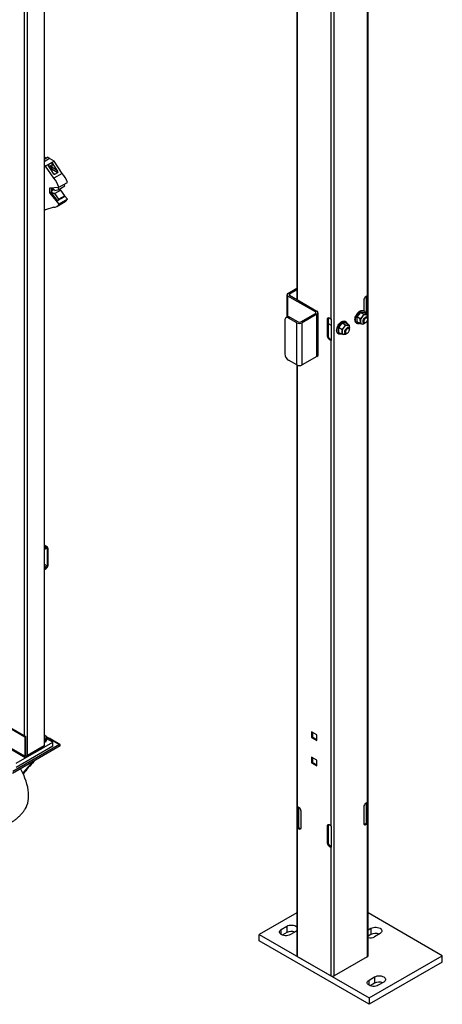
# Model space of a CAD drawing. Header units: inches. Extents: x 0.1 to 10.7, y 0.1 to 8.
# Tile 34 of 42: x 9.752 to 10.603, y 4.207 to 6.19. Entities that reach past the tile are written whole.
import ezdxf

# ---------------------------------------------------------------- set-up
doc = ezdxf.new("R2010")
doc.units = ezdxf.units.IN
doc.header["$MEASUREMENT"] = 0

msp = doc.modelspace()

# ---------------------------------------------------------------- linework, layer by layer
for p, q in [((9.80145, 6.96871), (9.80145, 4.72747)), ((9.76801, 4.70817), (9.76801, 6.94941)), ((9.76123, 6.90688), (9.76123, 4.74825)), ((10.31005, 6.72464), (10.31005, 5.62614)), ((10.45322, 4.30478), (10.45322, 6.72464)), ((10.38517, 4.2643), (10.38517, 6.68416)), ((10.31151, 5.62537), (10.31151, 6.60352)), ((10.45175, 6.61202), (10.45175, 5.63387)), ((10.3781, 6.56508), (10.3781, 5.58693)), ((9.80145, 5.90905), (9.80796, 5.91281)), ((9.81247, 5.91016), (9.80145, 5.9038)), ((9.80505, 5.91113), (9.80258, 5.91255)), ((9.81268, 5.91009), (9.80796, 5.91281)), ((9.82131, 5.90506), (9.81247, 5.91016)), ((9.81268, 5.91009), (9.81263, 5.91007)), ((9.81268, 5.91004), (9.81268, 5.91009)), ((9.80422, 5.89519), (9.80145, 5.89679)), ((9.82131, 5.90506), (9.80422, 5.89519)), ((9.82072, 5.87053), (9.80422, 5.89519)), ((9.81742, 5.9022), (9.80867, 5.89715)), ((9.80867, 5.89715), (9.81987, 5.88041)), ((9.81228, 5.89506), (9.81548, 5.89322)), ((9.81548, 5.89427), (9.81306, 5.89567)), ((9.81445, 5.88851), (9.81595, 5.88937)), ((9.81548, 5.89427), (9.81548, 5.89322)), ((9.81595, 5.88937), (9.829, 5.88184)), ((9.82862, 5.88546), (9.81742, 5.9022)), ((9.81742, 5.89192), (9.81742, 5.9022)), ((9.82862, 5.88546), (9.81742, 5.89192)), ((9.83781, 5.88039), (9.82131, 5.90506)), ((9.8232, 5.87849), (9.81987, 5.88041)), ((9.83781, 5.88039), (9.82072, 5.87053)), ((9.8232, 5.87849), (9.829, 5.88184)), ((9.81306, 5.85147), (9.83109, 5.85246)), ((9.81306, 5.84025), (9.81306, 5.85147)), ((9.81542, 5.8516), (9.81542, 5.84875)), ((9.83109, 5.85246), (9.84818, 5.86233)), ((9.83109, 5.84821), (9.84288, 5.85501)), ((9.81542, 5.84161), (9.81306, 5.84025)), ((9.81306, 5.84025), (9.83109, 5.81844)), ((9.81542, 5.84875), (9.81654, 5.8481)), ((9.82055, 5.84865), (9.81542, 5.84569)), ((9.81542, 5.84569), (9.81542, 5.84161)), ((9.81654, 5.84504), (9.81542, 5.84569)), ((9.82844, 5.82585), (9.81542, 5.84161)), ((9.81881, 5.84941), (9.81654, 5.8481)), ((9.81654, 5.84504), (9.82146, 5.84788)), ((9.82292, 5.84593), (9.83109, 5.84821)), ((9.8347, 5.84666), (9.82292, 5.83985)), ((9.83109, 5.82814), (9.82292, 5.83985)), ((9.82986, 5.82614), (9.84164, 5.83294)), ((9.84288, 5.83494), (9.83109, 5.82814)), ((9.83323, 5.84639), (9.83152, 5.84845)), ((9.84288, 5.83494), (9.8347, 5.84666)), ((9.84818, 5.8283), (9.84284, 5.83476)), ((9.82072, 5.81235), (9.80422, 5.80673)), ((9.8268, 5.81371), (9.84389, 5.82357)), ((9.84818, 5.8283), (9.83109, 5.81844)), ((9.80145, 5.80833), (9.80422, 5.80673)), ((10.29009, 5.63588), (10.29009, 5.59085)), ((10.29208, 5.63864), (10.31005, 5.64902)), ((10.34732, 5.60122), (10.29208, 5.63312)), ((10.29208, 5.59174), (10.29208, 5.63312)), ((10.31005, 5.64562), (10.29502, 5.63694)), ((10.29502, 5.63694), (10.29502, 5.63482)), ((10.29502, 5.63482), (10.35027, 5.60293)), ((10.45175, 5.63387), (10.44851, 5.632)), ((10.45005, 5.59707), (10.45005, 5.63289)), ((10.45054, 5.63317), (10.45054, 5.59679)), ((10.45229, 5.63424), (10.45229, 5.59261)), ((10.31097, 5.62561), (10.31097, 5.62574)), ((10.31475, 5.6235), (10.31151, 5.62537)), ((10.31273, 5.6246), (10.31273, 5.62467)), ((10.31322, 5.62438), (10.31322, 5.62431)), ((10.31543, 5.62303), (10.31475, 5.6235)), ((10.44468, 5.62537), (10.44468, 5.60329)), ((10.31786, 5.58124), (10.34732, 5.59825)), ((10.35027, 5.59655), (10.3208, 5.57954)), ((10.34732, 5.60122), (10.34732, 5.59825)), ((10.35027, 5.51149), (10.35027, 5.59655)), ((10.35255, 5.51468), (10.35255, 5.59974)), ((10.43805, 5.6004), (10.43069, 5.59124)), ((10.43805, 5.6004), (10.4445, 5.59668)), ((10.44542, 5.59974), (10.43805, 5.6004)), ((10.44522, 5.60299), (10.44404, 5.60367)), ((10.45187, 5.59602), (10.44542, 5.59974)), ((10.45109, 5.5907), (10.44847, 5.59221)), ((10.28582, 5.58485), (10.28582, 5.51681)), ((10.29092, 5.59132), (10.28797, 5.58962)), ((10.29318, 5.58911), (10.29613, 5.59081)), ((10.30975, 5.57954), (10.29318, 5.58911)), ((10.29613, 5.59081), (10.3127, 5.58124)), ((10.30975, 5.49448), (10.30975, 5.57954)), ((10.3208, 5.49448), (10.3208, 5.57954)), ((10.37274, 5.58757), (10.37103, 5.58659)), ((10.37103, 5.58659), (10.37103, 5.55291)), ((10.37274, 5.58757), (10.37274, 5.55389)), ((10.37274, 5.57813), (10.37874, 5.57466)), ((10.3781, 5.58693), (10.37486, 5.5888)), ((10.37874, 5.58662), (10.37874, 5.54409)), ((10.40123, 5.57914), (10.39386, 5.56998)), ((10.40123, 5.57914), (10.40768, 5.57542)), ((10.40859, 5.57848), (10.40123, 5.57914)), ((10.40839, 5.58173), (10.40721, 5.58241)), ((10.41504, 5.57476), (10.40859, 5.57848)), ((10.42971, 5.57886), (10.43089, 5.57818)), ((10.43714, 5.58752), (10.43069, 5.59124)), ((10.43069, 5.59124), (10.43069, 5.58142)), ((10.43714, 5.5777), (10.43069, 5.58142)), ((10.44185, 5.58075), (10.44447, 5.57924)), ((10.44675, 5.57921), (10.4445, 5.57704)), ((10.44778, 5.57956), (10.44866, 5.58008)), ((10.45175, 5.5837), (10.45175, 4.6132)), ((10.45253, 5.59073), (10.45225, 5.58879)), ((10.45246, 5.58665), (10.45246, 5.58767)), ((10.37103, 5.55291), (10.37274, 5.55389)), ((10.39289, 5.5576), (10.39407, 5.55692)), ((10.40031, 5.56626), (10.39386, 5.56998)), ((10.39386, 5.56998), (10.39386, 5.56016)), ((10.40031, 5.55643), (10.39386, 5.56016)), ((10.40502, 5.55949), (10.40764, 5.55798)), ((10.40992, 5.55795), (10.40768, 5.55578)), ((10.41095, 5.5583), (10.41183, 5.55881)), ((10.41426, 5.56944), (10.41164, 5.57095)), ((10.4157, 5.56947), (10.41542, 5.56753)), ((10.41563, 5.56539), (10.41563, 5.56641)), ((10.37657, 5.54726), (10.37486, 5.54627)), ((10.37486, 5.54627), (10.3781, 5.5444)), ((10.37657, 5.54726), (10.37874, 5.546)), ((10.3781, 5.5444), (10.3781, 4.56625)), ((10.30975, 5.49448), (10.29318, 5.50405)), ((10.31005, 5.49432), (10.31005, 4.30478)), ((10.31151, 4.60469), (10.31151, 5.49372)), ((10.35027, 5.51149), (10.3208, 5.49448)), ((9.7625, 4.74507), (8.73867, 5.33611)), ((8.74079, 5.33734), (9.76462, 4.74629)), ((9.7625, 4.70646), (8.73867, 5.2975)), ((8.73966, 5.29531), (9.76349, 4.70426)), ((9.80826, 5.1275), (9.80145, 5.13143)), ((9.80145, 5.1297), (9.80571, 5.12725)), ((9.80571, 5.12725), (9.80145, 5.12479)), ((9.80145, 5.12266), (9.80571, 5.12512)), ((9.80747, 5.1241), (9.80571, 5.12512)), ((9.80747, 5.1241), (9.80747, 5.08991)), ((9.80931, 5.09097), (9.80931, 5.12516)), ((9.80145, 5.09338), (9.80747, 5.08991)), ((9.80571, 5.08684), (9.80145, 5.0893)), ((9.80571, 5.08684), (9.80145, 5.08439)), ((9.80145, 5.08226), (9.80571, 5.08472)), ((9.76462, 4.74629), (9.7625, 4.74507)), ((9.7625, 4.74507), (9.7625, 4.70646)), ((9.76462, 4.70768), (9.76462, 4.74629)), ((9.80315, 4.74833), (9.80145, 4.74901)), ((9.80145, 4.7421), (9.80186, 4.74186)), ((9.80173, 4.74159), (9.80145, 4.74175)), ((9.80147, 4.74163), (9.80145, 4.74165)), ((9.80145, 4.73958), (9.80415, 4.73965)), ((9.80186, 4.74186), (9.80186, 4.74163)), ((9.80687, 4.74087), (9.80415, 4.735)), ((9.80415, 4.73965), (9.80415, 4.735)), ((9.80687, 4.74552), (9.80687, 4.74087)), ((9.80687, 4.74421), (9.8142, 4.74089)), ((9.8188, 4.73504), (9.80687, 4.74193)), ((9.8142, 4.74089), (9.83261, 4.73026)), ((9.83326, 4.73032), (9.81485, 4.74095)), ((10.34987, 4.75), (10.33974, 4.75585)), ((10.33974, 4.75585), (10.33974, 4.74416)), ((10.33974, 4.74416), (10.34145, 4.74514)), ((10.33974, 4.74416), (10.34987, 4.73831)), ((10.34145, 4.75486), (10.34145, 4.74514)), ((10.34145, 4.74514), (10.34987, 4.74028)), ((10.34987, 4.73831), (10.34987, 4.75)), ((9.83353, 4.72739), (9.73778, 4.67211)), ((9.83261, 4.73026), (9.7387, 4.67604)), ((9.74514, 4.69252), (9.8188, 4.73504)), ((9.8188, 4.72654), (9.74514, 4.68402)), ((9.79933, 4.72625), (9.76589, 4.70695)), ((9.76589, 4.7045), (9.79933, 4.7238)), ((9.80145, 4.72747), (9.76801, 4.70817)), ((9.79933, 4.7238), (9.79933, 4.72625)), ((9.80415, 4.735), (9.80145, 4.73458)), ((9.8188, 4.72654), (9.8188, 4.73504)), ((9.83353, 4.72739), (9.83353, 4.72973)), ((9.76589, 4.70695), (9.76515, 4.70738)), ((10.34987, 4.69897), (10.33974, 4.70482)), ((10.33974, 4.70482), (10.33974, 4.69312)), ((10.34145, 4.70383), (10.34145, 4.69411)), ((10.33974, 4.69312), (10.34145, 4.69411)), ((10.33974, 4.69312), (10.34987, 4.68727)), ((10.34145, 4.69411), (10.34987, 4.68925)), ((10.34987, 4.68727), (10.34987, 4.69897)), ((10.31097, 4.56253), (10.31097, 4.60506)), ((10.31475, 4.60282), (10.31151, 4.60469)), ((10.31273, 4.56355), (10.31273, 4.60399)), ((10.31322, 4.60371), (10.31322, 4.56315)), ((10.44468, 4.60469), (10.44468, 4.57101)), ((10.45175, 4.6132), (10.44851, 4.61133)), ((10.45005, 4.57166), (10.45005, 4.61221)), ((10.45054, 4.61249), (10.45054, 4.57205)), ((10.45229, 4.61357), (10.45229, 4.57104)), ((10.31858, 4.5625), (10.31858, 4.59619)), ((10.31097, 4.56253), (10.31273, 4.56355)), ((10.31151, 4.30274), (10.31151, 4.56216)), ((10.31151, 4.56216), (10.31475, 4.56029)), ((10.31322, 4.56315), (10.31646, 4.56128)), ((10.31475, 4.56029), (10.31646, 4.56128)), ((10.37274, 4.5669), (10.37103, 4.56591)), ((10.37103, 4.56591), (10.37103, 4.53223)), ((10.37274, 4.5669), (10.37274, 4.53322)), ((10.3781, 4.56625), (10.37486, 4.56812)), ((10.37874, 4.56594), (10.37874, 4.52341)), ((10.4468, 4.56979), (10.45005, 4.57166)), ((10.44851, 4.5688), (10.4468, 4.56979)), ((10.44851, 4.5688), (10.45175, 4.57067)), ((10.45229, 4.57104), (10.45054, 4.57205)), ((10.45175, 4.57067), (10.45175, 4.30274)), ((10.37103, 4.53223), (10.37274, 4.53322)), ((10.37657, 4.52658), (10.37486, 4.5256)), ((10.37486, 4.5256), (10.3781, 4.52372)), ((10.37657, 4.52658), (10.37874, 4.52533)), ((10.3781, 4.52372), (10.3781, 4.2643)), ((10.31005, 4.39102), (10.23432, 4.3473)), ((10.6026, 4.30478), (10.45322, 4.39102)), ((10.27851, 4.35793), (10.28956, 4.36431)), ((10.28956, 4.36431), (10.28956, 4.35155)), ((10.23432, 4.3473), (10.45529, 4.21974)), ((10.23432, 4.33455), (10.23432, 4.3473)), ((10.27851, 4.3473), (10.27851, 4.35793)), ((10.28956, 4.35155), (10.28054, 4.34635)), ((10.30798, 4.35368), (10.29693, 4.3473)), ((10.45322, 4.35674), (10.45897, 4.36006)), ((10.45897, 4.3473), (10.45322, 4.34398)), ((10.45897, 4.36006), (10.45897, 4.3473)), ((10.47739, 4.34943), (10.46634, 4.34305)), ((10.45529, 4.20698), (10.23432, 4.33455)), ((10.45529, 4.21974), (10.6026, 4.30478)), ((10.6026, 4.29202), (10.6026, 4.30478)), ((10.3781, 4.2643), (10.31151, 4.30274)), ((10.45175, 4.30274), (10.38517, 4.2643)), ((10.6026, 4.29202), (10.45529, 4.20698)), ((10.45529, 4.25588), (10.46634, 4.26226)), ((10.45529, 4.24525), (10.45529, 4.25588)), ((10.46634, 4.2495), (10.45732, 4.2443)), ((10.46634, 4.26226), (10.46634, 4.2495)), ((10.48475, 4.25163), (10.4737, 4.24525)), ((10.45529, 4.21974), (10.45529, 4.20698))]:
    msp.add_line(p, q)
at = {"flags": 128}
for points in [[(9.80258, 5.91255), (9.80146, 5.91297), (9.80145, 5.91297)], [(9.81114, 5.89346), (9.81135, 5.89386), (9.81214, 5.89492), (9.81306, 5.89567), (9.81399, 5.89599), (9.81477, 5.89584), (9.81529, 5.89523), (9.81548, 5.89427)], [(9.81654, 5.8481), (9.81699, 5.84884), (9.81764, 5.8493), (9.81845, 5.84944), (9.81936, 5.84928), (9.82033, 5.8488), (9.82129, 5.84805), (9.82217, 5.84707), (9.82292, 5.84593)], [(9.82292, 5.83985), (9.82217, 5.83958), (9.82129, 5.83962), (9.82033, 5.83997), (9.81936, 5.84061), (9.81845, 5.8415), (9.81764, 5.84258), (9.81699, 5.84379), (9.81654, 5.84504)], [(10.42675, 5.58542), (10.42696, 5.58789), (10.42757, 5.5905), (10.42856, 5.59314), (10.4299, 5.59571), (10.43152, 5.59809), (10.43336, 5.6002), (10.43534, 5.60194), (10.43739, 5.60324), (10.43941, 5.60405), (10.44134, 5.60434), (10.44308, 5.60409), (10.44404, 5.60367)], [(10.42793, 5.58473), (10.42813, 5.58721), (10.42875, 5.58982), (10.42974, 5.59246), (10.43108, 5.59503), (10.4327, 5.59741), (10.43454, 5.59952), (10.43652, 5.60126), (10.43857, 5.60256), (10.44059, 5.60337), (10.44251, 5.60366), (10.44425, 5.60341), (10.44574, 5.60264), (10.44691, 5.60137), (10.44772, 5.59966), (10.44805, 5.59823)], [(10.38992, 5.56415), (10.39013, 5.56663), (10.39074, 5.56924), (10.39173, 5.57188), (10.39307, 5.57445), (10.39469, 5.57683), (10.39653, 5.57894), (10.39851, 5.58068), (10.40056, 5.58198), (10.40259, 5.58279), (10.40451, 5.58308), (10.40625, 5.58283), (10.40721, 5.58241)], [(10.3911, 5.56347), (10.39131, 5.56595), (10.39192, 5.56856), (10.39291, 5.5712), (10.39425, 5.57377), (10.39587, 5.57615), (10.39771, 5.57826), (10.39969, 5.58), (10.40174, 5.5813), (10.40376, 5.58211), (10.40569, 5.5824), (10.40743, 5.58215), (10.40891, 5.58138), (10.41008, 5.58011), (10.41089, 5.5784), (10.41122, 5.57696)], [(10.43643, 5.5781), (10.43454, 5.57758), (10.4327, 5.57756), (10.43108, 5.57808), (10.42974, 5.5791), (10.42875, 5.5806), (10.42813, 5.5825), (10.42793, 5.58473)], [(10.44778, 5.57956), (10.44708, 5.57922), (10.44575, 5.57893), (10.44459, 5.57917), (10.44372, 5.57993), (10.44321, 5.58113), (10.44311, 5.58268), (10.44342, 5.58443), (10.44412, 5.58623), (10.44514, 5.58791), (10.4464, 5.58934), (10.44778, 5.59037), (10.44778, 5.59037)], [(10.44866, 5.58884), (10.44743, 5.58789), (10.44633, 5.58657), (10.44548, 5.58502), (10.44498, 5.58341), (10.44488, 5.58191), (10.44518, 5.58069), (10.44587, 5.57988), (10.44685, 5.57956), (10.44804, 5.57977), (10.44929, 5.5805), (10.45047, 5.58165), (10.45145, 5.5831), (10.45214, 5.5847), (10.45244, 5.58628), (10.45234, 5.58766), (10.45184, 5.58869), (10.45099, 5.58926), (10.44989, 5.58932), (10.44866, 5.58884)], [(10.44778, 5.59037), (10.44916, 5.59093), (10.45041, 5.59096), (10.45144, 5.59045), (10.45213, 5.58946), (10.45244, 5.58807), (10.45246, 5.58767)], [(10.45253, 5.59073), (10.45246, 5.58958), (10.45235, 5.58876)], [(10.39961, 5.55684), (10.39771, 5.55632), (10.39587, 5.5563), (10.39425, 5.55682), (10.39291, 5.55784), (10.39192, 5.55934), (10.39131, 5.56124), (10.3911, 5.56347)], [(10.41095, 5.5583), (10.41025, 5.55796), (10.40892, 5.55767), (10.40777, 5.55791), (10.4069, 5.55867), (10.40639, 5.55987), (10.40628, 5.56142), (10.40659, 5.56317), (10.40729, 5.56497), (10.40831, 5.56665), (10.40957, 5.56808), (10.41095, 5.56911), (10.41095, 5.56911)], [(10.41183, 5.56758), (10.4106, 5.56663), (10.4095, 5.56531), (10.40865, 5.56376), (10.40815, 5.56215), (10.40805, 5.56065), (10.40836, 5.55943), (10.40904, 5.55862), (10.41003, 5.5583), (10.41121, 5.55851), (10.41246, 5.55923), (10.41364, 5.56039), (10.41463, 5.56184), (10.41531, 5.56344), (10.41562, 5.56502), (10.41551, 5.5664), (10.41501, 5.56743), (10.41416, 5.568), (10.41307, 5.56806), (10.41183, 5.56758)], [(10.41095, 5.56911), (10.41233, 5.56967), (10.41359, 5.5697), (10.41461, 5.56919), (10.41531, 5.5682), (10.41562, 5.56681), (10.41563, 5.56641)], [(10.4157, 5.56947), (10.41564, 5.56832), (10.41552, 5.5675)], [(9.80145, 4.7491), (9.80225, 4.74878), (9.80315, 4.74833)], [(9.76389, 4.60129), (9.76508, 4.60337), (9.7669, 4.60739), (9.76833, 4.6118), (9.76936, 4.61657), (9.76998, 4.62165), (9.77019, 4.62702), (9.76998, 4.63262), (9.76936, 4.63843), (9.76833, 4.64438), (9.7669, 4.65044), (9.76508, 4.65657), (9.76289, 4.66271), (9.76033, 4.66881), (9.75744, 4.67484), (9.75422, 4.68074), (9.75385, 4.68139)], [(10.28956, 4.36431), (10.29184, 4.36536), (10.29447, 4.36609), (10.29731, 4.36647), (10.30023, 4.36647), (10.30307, 4.36609), (10.3057, 4.36536), (10.30798, 4.36431), (10.30979, 4.363), (10.31005, 4.36275)], [(10.29693, 4.3473), (10.29465, 4.34625), (10.29202, 4.34552), (10.28918, 4.34515), (10.28626, 4.34515), (10.28342, 4.34552), (10.28079, 4.34625), (10.27851, 4.3473), (10.2767, 4.34862), (10.27543, 4.35014), (10.27478, 4.35178), (10.27478, 4.35346), (10.27543, 4.3551), (10.2767, 4.35662), (10.27851, 4.35793)], [(10.31005, 4.35524), (10.30979, 4.355), (10.30798, 4.35368)], [(10.45897, 4.36006), (10.46125, 4.36111), (10.46388, 4.36184), (10.46672, 4.36222), (10.46964, 4.36222), (10.47248, 4.36184), (10.47511, 4.36111), (10.47739, 4.36006), (10.47921, 4.35874), (10.48047, 4.35723), (10.48112, 4.35559), (10.48112, 4.3539), (10.48047, 4.35226), (10.47921, 4.35075), (10.47739, 4.34943)], [(10.46634, 4.26226), (10.46862, 4.26331), (10.47125, 4.26404), (10.47409, 4.26442), (10.477, 4.26442), (10.47985, 4.26404), (10.48247, 4.26331), (10.48475, 4.26226), (10.48657, 4.26095), (10.48784, 4.25943), (10.48848, 4.25779), (10.48848, 4.25611), (10.48784, 4.25446), (10.48657, 4.25295), (10.48475, 4.25163)], [(10.4737, 4.24525), (10.47142, 4.2442), (10.4688, 4.24347), (10.46596, 4.2431), (10.46304, 4.2431), (10.4602, 4.24347), (10.45757, 4.2442), (10.45529, 4.24525), (10.45347, 4.24657), (10.45221, 4.24809), (10.45156, 4.24973), (10.45156, 4.25141), (10.45221, 4.25305), (10.45347, 4.25457), (10.45529, 4.25588)]]:
    msp.add_lwpolyline(points, dxfattribs=at)
for centre, radius, start, end in [((9.80444, 5.90478), 0.00613, 87.97187, 119.25534), ((9.81011, 5.8935), 0.00538, 312.71004, 356.96421), ((9.81422, 5.89207), 0.0032, 302.60548, 357.39452), ((9.78379, 5.83732), 0.04967, 17.75516, 41.96409), ((9.80088, 5.84718), 0.04967, 17.75516, 41.96409), ((9.82097, 5.84649), 0.01027, 9.61038, 34.89379), ((9.83304, 5.8534), 0.00997, 9.32873, 30.9497), ((9.8336, 5.85031), 0.00386, 216.06571, 284.29487), ((9.84011, 5.83527), 0.00278, 303.29225, 353.14519), ((9.82153, 5.82285), 0.01053, 265.59931, 335.25358), ((9.82864, 5.8283), 0.00245, 265.3256, 356.15361), ((9.83832, 5.83294), 0.0109, 300.74437, 334.8157), ((10.29313, 5.63588), 0.00296, 110.78342, 249.21658), ((10.29543, 5.63588), 0.00114, 110.78342, 249.21658), ((10.453, 5.62499), 0.00832, 122.60548, 177.39452), ((10.4497, 5.63746), 0.00413, 299.80108, 308.86945), ((10.31357, 5.62896), 0.00413, 231.13055, 240.19892), ((10.29308, 5.58655), 0.00524, 54.38242, 114.30712), ((10.34675, 5.59974), 0.00159, 290.78342, 69.21658), ((10.34906, 5.59974), 0.00341, 290.78342, 69.21658), ((10.44941, 5.58648), 0.00951, 93.42954, 146.56509), ((10.44801, 5.59147), 0.00458, 350.74812, 79.45322), ((10.29031, 5.58558), 0.00455, 50.79671, 189.21404), ((10.31528, 5.5902), 0.01201, 242.60967, 297.39033), ((10.31528, 5.58622), 0.0056, 242.60967, 297.39033), ((10.37336, 5.58697), 0.00237, 50.79671, 189.21404), ((10.37611, 5.58771), 0.00337, 151.50744, 182.33558), ((10.38074, 5.59153), 0.00531, 240.15548, 247.82929), ((10.41259, 5.56522), 0.00951, 93.42954, 146.56509), ((10.41118, 5.57021), 0.00458, 350.74812, 79.45322), ((10.43388, 5.58469), 0.00717, 174.20154, 234.48628), ((10.44232, 5.58149), 0.00458, 170.74812, 259.45322), ((10.45377, 5.58149), 0.01599, 140.22793, 177.36071), ((10.44145, 5.58474), 0.00775, 270.25435, 313.47335), ((10.37934, 5.55328), 0.00832, 182.60548, 237.39452), ((10.38105, 5.55427), 0.00832, 182.60548, 237.39452), ((10.39705, 5.56343), 0.00717, 174.20154, 234.48628), ((10.40549, 5.56023), 0.00458, 170.74812, 259.45322), ((10.41694, 5.56023), 0.01599, 140.22793, 177.36071), ((10.40462, 5.56348), 0.00775, 270.25435, 313.47335), ((10.38074, 5.54901), 0.00531, 240.15548, 247.82929), ((10.30181, 5.51754), 0.01601, 182.60548, 237.39452), ((10.34864, 5.51507), 0.00393, 294.37466, 354.3052), ((10.31528, 5.50514), 0.01201, 242.60967, 297.39033), ((9.80711, 5.12552), 0.00223, 350.78596, 129.20329), ((9.8064, 5.12427), 0.00109, 350.78596, 129.20329), ((9.80148, 5.09133), 0.00784, 302.60548, 357.39452), ((9.80364, 5.09008), 0.00384, 302.60548, 357.39452), ((9.79961, 4.74671), 0.00684, 285.62736, 329.64651), ((9.80167, 4.74175), 0.000223, 209.99731, 29.99731), ((9.80173, 4.74458), 0.00401, 340.539, 69.25792), ((9.81458, 4.74035), 0.000655, 65.69288, 125.61758), ((9.83297, 4.72982), 0.000569, 350.78596, 129.20329), ((9.76457, 4.70612), 0.0021, 170.78596, 309.20329), ((9.7654, 4.70756), 0.000786, 170.78596, 309.20329), ((9.76476, 4.71428), 0.00692, 269.11372, 298.04964), ((10.31357, 4.60828), 0.00413, 231.13055, 240.19892), ((10.31027, 4.59581), 0.00832, 2.60548, 57.39452), ((10.453, 4.60431), 0.00832, 122.60548, 177.39452), ((10.4497, 4.61679), 0.00413, 299.80108, 308.86945), ((10.31357, 4.56575), 0.00413, 231.13055, 240.19892), ((10.31413, 4.56478), 0.00187, 221.37841, 240.84018), ((10.31625, 4.56213), 0.00237, 230.79671, 9.21404), ((10.31827, 4.56413), 0.00337, 237.66754, 268.48909), ((10.37336, 4.56629), 0.00237, 50.79671, 189.21404), ((10.37611, 4.56704), 0.00337, 151.50744, 182.33558), ((10.38074, 4.57086), 0.00531, 240.15548, 247.82929), ((10.44702, 4.57063), 0.00237, 170.78596, 309.20329), ((10.445, 4.57264), 0.00337, 271.51091, 302.33246), ((10.44914, 4.57329), 0.00187, 299.15982, 318.62159), ((10.4497, 4.57426), 0.00413, 299.80108, 308.86945), ((10.37934, 4.53261), 0.00832, 182.60548, 237.39452), ((10.38105, 4.53359), 0.00832, 182.60548, 237.39452), ((10.38074, 4.52833), 0.00531, 240.15548, 247.82929), ((10.29883, 4.33361), 0.02019, 69.36138, 117.32043), ((10.45711, 4.36101), 0.02019, 258.88529, 297.20383), ((10.46824, 4.32936), 0.02019, 69.36138, 117.32043), ((10.31255, 4.30503), 0.00251, 185.6948, 245.62534), ((10.45072, 4.30503), 0.00251, 294.37466, 354.3052), ((10.38163, 4.27113), 0.00769, 242.60967, 297.39033), ((10.47561, 4.23156), 0.02019, 69.36138, 117.32043)]:
    msp.add_arc(centre, radius, start, end)
for centre, major_axis, ratio, start_param, end_param in [((9.82134, 5.88126), (-0.00192, 0.00273), 0.5082743, 1.5254233, 3.0962196), ((9.82715, 5.88461), (-0.00192, 0.00273), 0.5082743, 3.0962196, 4.6670159), ((9.78547, 4.67641), (0.0583, 0.06518), 0.2057301, 1.4557217, 1.8109396), ((9.78547, 4.67641), (0.05424, 0.06064), 0.2057301, 1.4319779, 1.8362891), ((9.77576, 4.7153), (0.05424, 0.06064), 0.2057301, 4.5735705, 4.6100665)]:
    msp.add_ellipse(centre, major_axis=major_axis, ratio=ratio, start_param=start_param, end_param=end_param)
for points in [[(10.44148, 5.59172), (10.44274, 5.59328), (10.4437, 5.59495), (10.4445, 5.59668)], [(10.4445, 5.59668), (10.44611, 5.59634), (10.44759, 5.59608), (10.44885, 5.59597)], [(10.44885, 5.59597), (10.4501, 5.59586), (10.45107, 5.5959), (10.45187, 5.59602)], [(10.45187, 5.59602), (10.45227, 5.59418), (10.45253, 5.59241), (10.45253, 5.59073)], [(10.40465, 5.57046), (10.40591, 5.57202), (10.40687, 5.57369), (10.40768, 5.57542)], [(10.40768, 5.57542), (10.40928, 5.57508), (10.41076, 5.57482), (10.41202, 5.57471)], [(10.41202, 5.57471), (10.41327, 5.5746), (10.41424, 5.57464), (10.41504, 5.57476)], [(10.41504, 5.57476), (10.41544, 5.57292), (10.4157, 5.57115), (10.4157, 5.56947)], [(10.43714, 5.58752), (10.43874, 5.58878), (10.44022, 5.59015), (10.44148, 5.59172)], [(10.4378, 5.58223), (10.4378, 5.5839), (10.43754, 5.58568), (10.43714, 5.58752)], [(10.43714, 5.5777), (10.43754, 5.57907), (10.4378, 5.58055), (10.4378, 5.58223)], [(10.44148, 5.57699), (10.44022, 5.5771), (10.43874, 5.57736), (10.43714, 5.5777)], [(10.4445, 5.57704), (10.4437, 5.57691), (10.44274, 5.57687), (10.44148, 5.57699)], [(10.40031, 5.56626), (10.40191, 5.56752), (10.40339, 5.56889), (10.40465, 5.57046)], [(10.40097, 5.56097), (10.40097, 5.56264), (10.40071, 5.56442), (10.40031, 5.56626)], [(10.40031, 5.55643), (10.40071, 5.55781), (10.40097, 5.55929), (10.40097, 5.56097)], [(10.40465, 5.55573), (10.40339, 5.55584), (10.40191, 5.5561), (10.40031, 5.55643)], [(10.40768, 5.55578), (10.40687, 5.55565), (10.40591, 5.55561), (10.40465, 5.55573)], [(9.80687, 4.74552), (9.80566, 4.74663), (9.80442, 4.7476), (9.80315, 4.74833)], [(9.80415, 4.73965), (9.80459, 4.74101), (9.80504, 4.74225), (9.80551, 4.74325)], [(9.80551, 4.74325), (9.80597, 4.74425), (9.80643, 4.74496), (9.80687, 4.74552)]]:
    msp.add_open_spline(points, degree=3)
for points, knots in [([(9.81485, 4.74095), (9.81357, 4.74164), (9.8114, 4.74281), (9.80866, 4.74397), (9.80725, 4.74447), (9.80687, 4.74461)], [0, 0, 0, 0, 0.5097288, 0.8680238, 1, 1, 1, 1]), ([(9.6968, 4.56265), (9.69716, 4.56265), (9.69966, 4.56265), (9.70429, 4.56314), (9.71065, 4.56414), (9.71692, 4.56568), (9.72307, 4.56771), (9.72906, 4.57023), (9.73484, 4.57322), (9.74037, 4.57667), (9.74563, 4.58056), (9.75057, 4.58486), (9.75518, 4.58955), (9.75936, 4.59463), (9.76227, 4.59859), (9.76363, 4.60093), (9.76389, 4.60137)], [0, 0, 0, 0, 0.0132652, 0.0927833, 0.1725576, 0.2525551, 0.3327525, 0.4131348, 0.4936939, 0.5744287, 0.655344, 0.7364514, 0.8177712, 0.8993335, 0.9811802, 1, 1, 1, 1])]:
    msp.add_open_spline(points, degree=3, knots=knots)

doc.saveas('drawing.dxf')
